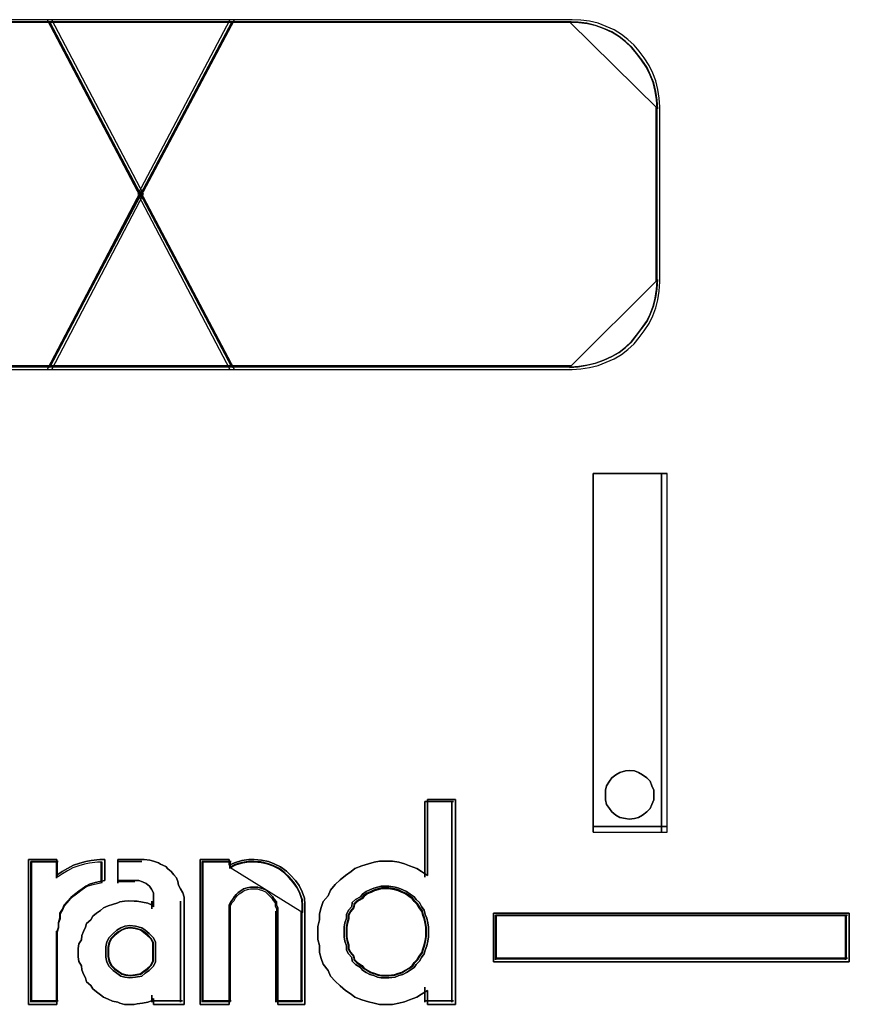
# Model space of a CAD drawing. Extents: x -543332 to -323966, y -9028 to 137422.
# Tile 238 of 250: x -345409 to -345312, y 39194 to 39309. Entities that reach past the tile are written whole.
import ezdxf

# ---------------------------------------------------------------- set-up
doc = ezdxf.new("R2010")
doc.units = 0
doc.header["$MEASUREMENT"] = 0
doc.layers.get('0').update_dxf_attribs({"color": 8})
doc.layers.add('45', color=8, linetype='Continuous')

# ---------------------------------------------------------------- blocks, each defined once
blk = doc.blocks.new('*U999')
at = {"layer": '45', "color": 3}
for points in [[(161.254029, -167.634137), (165.256745, -167.634137), (165.256745, -167.634137), (166.325317, -165.590777), (165.256745, -163.553357), (161.254029, -163.553357)], [(161.254029, -167.634137), (165.256745, -167.634137), (165.256745, -167.634137), (166.325317, -165.590777), (165.256745, -163.553357), (161.254029, -163.553357)], [(161.254029, -167.634137), (165.256745, -167.634137), (165.256745, -167.634137), (166.325317, -165.590777), (165.256745, -163.553357), (161.254029, -163.553357)], [(161.254029, -167.634137), (165.256745, -167.634137), (166.325317, -165.590777), (165.256745, -163.553357), (165.256745, -163.553357), (161.254029, -163.553357)], [(161.254029, -167.634137), (165.256745, -167.634137), (166.325317, -165.590777), (166.325317, -165.590777), (165.256745, -163.553357), (161.254029, -163.553357)], [(161.254029, -167.634137), (165.256745, -167.634137), (165.256745, -167.634137), (166.325317, -165.590777), (165.256745, -163.553357), (161.254029, -163.553357)], [(161.275227, -167.602359), (165.236103, -167.602359), (165.236103, -167.602359), (166.293505, -165.590823), (165.236103, -163.585135), (161.275227, -163.585135)], [(161.275227, -167.602359), (165.236103, -167.602359), (165.236103, -167.602359), (166.293505, -165.590823), (165.236103, -163.585135), (161.275227, -163.585135)], [(161.275227, -167.602359), (165.236103, -167.602359), (165.236103, -167.602359), (166.293505, -165.590823), (165.236103, -163.585135), (161.275227, -163.585135)], [(161.275227, -167.602359), (165.236103, -167.602359), (166.293505, -165.590823), (165.236103, -163.585135), (165.236103, -163.585135), (161.275227, -163.585135)], [(161.275227, -167.602359), (165.236103, -167.602359), (166.293505, -165.590823), (166.293505, -165.590823), (165.236103, -163.585135), (161.275227, -163.585135)], [(161.275227, -167.602359), (165.236103, -167.602359), (165.236103, -167.602359), (166.293505, -165.590823), (165.236103, -163.585135), (161.275227, -163.585135)]]:
    blk.add_lwpolyline(points, dxfattribs=at)
for points in [[(171.317175, -163.57719), (161.267184, -163.57719), (171.317175, -163.57719)], [(165.201288, -163.553357), (166.291818, -165.624201), (167.388373, -163.553357), (165.201288, -163.553357)], [(167.388373, -163.553357), (165.201288, -163.553357), (166.291818, -165.624201), (167.388373, -163.553357)], [(166.291818, -165.624201), (167.388373, -163.553357), (165.201288, -163.553357), (166.291818, -165.624201)], [(167.388373, -163.553357), (165.201288, -163.553357), (166.291818, -165.624201), (167.388373, -163.553357)], [(167.388373, -163.553357), (165.201288, -163.553357), (166.291818, -165.624201), (167.388373, -163.553357)], [(167.388373, -163.553357), (165.201288, -163.553357), (166.291818, -165.624201), (167.388373, -163.553357)], [(167.388373, -163.553357), (165.201288, -163.553357), (166.291818, -165.624201), (167.388373, -163.553357)], [(165.225147, -163.57719), (167.364514, -167.610304), (165.225147, -163.57719)], [(167.364514, -163.57719), (165.225147, -167.610304), (167.364514, -163.57719)], [(165.2331, -163.585135), (166.291906, -165.592423), (167.356561, -163.585135), (165.2331, -163.585135)], [(167.356561, -163.585135), (165.2331, -163.585135), (166.291906, -165.592423), (167.356561, -163.585135)], [(166.291906, -165.592423), (167.356561, -163.585135), (165.2331, -163.585135), (166.291906, -165.592423)], [(167.356561, -163.585135), (165.2331, -163.585135), (166.291906, -165.592423), (167.356561, -163.585135)], [(167.356561, -163.585135), (165.2331, -163.585135), (166.291906, -165.592423), (167.356561, -163.585135)], [(167.356561, -163.585135), (165.2331, -163.585135), (166.291906, -165.592423), (167.356561, -163.585135)], [(167.356561, -163.585135), (165.2331, -163.585135), (166.291906, -165.592423), (167.356561, -163.585135)], [(166.259042, -165.590777), (167.333411, -167.634137), (171.329829, -167.634137), (171.430182, -167.628197), (171.530535, -167.610377), (171.630888, -167.586617), (171.725338, -167.550977), (171.819788, -167.509397), (171.902432, -167.461877), (171.979173, -167.402477), (172.05001, -167.337137), (172.109042, -167.259917), (172.168073, -167.182697), (172.227104, -167.099537), (172.268426, -167.010437), (172.303845, -166.915397), (172.327457, -166.820357), (172.345167, -166.719377), (172.35107, -166.612457), (172.35107, -164.569097), (172.345167, -164.468117), (172.327457, -164.367137), (172.303845, -164.266157), (172.268426, -164.177057), (172.227104, -164.087957), (172.168073, -163.998857), (172.109042, -163.921637), (172.05001, -163.850357), (171.979173, -163.785017), (171.902432, -163.725617), (171.819788, -163.672157), (171.725338, -163.630577), (171.630888, -163.594937), (171.530535, -163.571177), (171.430182, -163.559297), (171.329829, -163.553357), (167.333411, -163.553357), (166.259042, -165.590777)], [(171.329829, -163.553357), (167.333411, -163.553357), (166.259042, -165.590777), (167.333411, -167.634137), (171.329829, -167.634137), (171.430182, -167.628197), (171.530535, -167.610377), (171.630888, -167.586617), (171.725338, -167.550977), (171.819788, -167.509397), (171.902432, -167.461877), (171.979173, -167.402477), (172.05001, -167.337137), (172.109042, -167.259917), (172.168073, -167.182697), (172.227104, -167.099537), (172.268426, -167.010437), (172.303845, -166.915397), (172.327457, -166.820357), (172.345167, -166.719377), (172.35107, -166.612457), (172.35107, -164.569097), (172.345167, -164.468117), (172.327457, -164.367137), (172.303845, -164.266157), (172.268426, -164.177057), (172.227104, -164.087957), (172.168073, -163.998857), (172.109042, -163.921637), (172.05001, -163.850357), (171.979173, -163.785017), (171.902432, -163.725617), (171.819788, -163.672157), (171.725338, -163.630577), (171.630888, -163.594937), (171.530535, -163.571177), (171.430182, -163.559297), (171.329829, -163.553357)], [(166.259042, -165.590777), (167.333411, -167.634137), (171.329829, -167.634137), (171.430182, -167.628197), (171.530535, -167.610377), (171.630888, -167.586617), (171.725338, -167.550977), (171.819788, -167.509397), (171.902432, -167.461877), (171.979173, -167.402477), (172.05001, -167.337137), (172.109042, -167.259917), (172.168073, -167.182697), (172.227104, -167.099537), (172.268426, -167.010437), (172.303845, -166.915397), (172.327457, -166.820357), (172.345167, -166.719377), (172.35107, -166.612457), (172.35107, -164.569097), (172.345167, -164.468117), (172.327457, -164.367137), (172.303845, -164.266157), (172.268426, -164.177057), (172.227104, -164.087957), (172.168073, -163.998857), (172.109042, -163.921637), (172.05001, -163.850357), (171.979173, -163.785017), (171.902432, -163.725617), (171.819788, -163.672157), (171.725338, -163.630577), (171.630888, -163.594937), (171.530535, -163.571177), (171.430182, -163.559297), (171.329829, -163.553357), (167.333411, -163.553357), (166.259042, -165.590777)], [(167.333411, -163.553357), (166.259042, -165.590777), (167.333411, -167.634137), (171.329829, -167.634137), (171.430182, -167.628197), (171.530535, -167.610377), (171.630888, -167.586617), (171.725338, -167.550977), (171.819788, -167.509397), (171.902432, -167.461877), (171.979173, -167.402477), (172.05001, -167.337137), (172.109042, -167.259917), (172.168073, -167.182697), (172.227104, -167.099537), (172.268426, -167.010437), (172.303845, -166.915397), (172.327457, -166.820357), (172.345167, -166.719377), (172.35107, -166.612457), (172.35107, -164.569097), (172.345167, -164.468117), (172.327457, -164.367137), (172.303845, -164.266157), (172.268426, -164.177057), (172.227104, -164.087957), (172.168073, -163.998857), (172.109042, -163.921637), (172.05001, -163.850357), (171.979173, -163.785017), (171.902432, -163.725617), (171.819788, -163.672157), (171.725338, -163.630577), (171.630888, -163.594937), (171.530535, -163.571177), (171.430182, -163.559297), (171.329829, -163.553357), (167.333411, -163.553357)], [(167.333411, -163.553357), (166.259042, -165.590777), (167.333411, -167.634137), (171.329829, -167.634137), (171.430182, -167.628197), (171.530535, -167.610377), (171.630888, -167.586617), (171.725338, -167.550977), (171.819788, -167.509397), (171.902432, -167.461877), (171.979173, -167.402477), (172.05001, -167.337137), (172.109042, -167.259917), (172.168073, -167.182697), (172.227104, -167.099537), (172.268426, -167.010437), (172.303845, -166.915397), (172.327457, -166.820357), (172.345167, -166.719377), (172.35107, -166.612457), (172.35107, -164.569097), (172.345167, -164.468117), (172.327457, -164.367137), (172.303845, -164.266157), (172.268426, -164.177057), (172.227104, -164.087957), (172.168073, -163.998857), (172.109042, -163.921637), (172.05001, -163.850357), (171.979173, -163.785017), (171.902432, -163.725617), (171.819788, -163.672157), (171.725338, -163.630577), (171.630888, -163.594937), (171.530535, -163.571177), (171.430182, -163.559297), (171.329829, -163.553357), (167.333411, -163.553357)], [(171.329829, -167.634137), (171.430182, -167.628197), (171.530535, -167.610377), (171.630888, -167.586617), (171.725338, -167.550977), (171.819788, -167.509397), (171.902432, -167.461877), (171.979173, -167.402477), (172.05001, -167.337137), (172.109042, -167.259917), (172.168073, -167.182697), (172.227104, -167.099537), (172.268426, -167.010437), (172.303845, -166.915397), (172.327457, -166.820357), (172.345167, -166.719377), (172.35107, -166.612457), (172.35107, -164.569097), (172.345167, -164.468117), (172.327457, -164.367137), (172.303845, -164.266157), (172.268426, -164.177057), (172.227104, -164.087957), (172.168073, -163.998857), (172.109042, -163.921637), (172.05001, -163.850357), (171.979173, -163.785017), (171.902432, -163.725617), (171.819788, -163.672157), (171.725338, -163.630577), (171.630888, -163.594937), (171.530535, -163.571177), (171.430182, -163.559297), (171.329829, -163.553357), (167.333411, -163.553357), (166.259042, -165.590777), (167.333411, -167.634137), (171.329829, -167.634137)], [(166.290854, -165.590823), (167.354003, -167.602359), (171.308682, -167.602359), (171.407987, -167.596512), (171.507292, -167.578969), (171.606598, -167.555579), (171.700061, -167.520494), (171.793525, -167.479562), (171.875306, -167.432782), (171.951245, -167.374307), (172.021342, -167.309985), (172.079757, -167.233967), (172.138172, -167.15795), (172.196587, -167.076085), (172.237477, -166.988373), (172.272526, -166.894813), (172.295892, -166.801253), (172.313416, -166.701846), (172.319258, -166.596591), (172.319258, -164.585055), (172.313416, -164.485648), (172.295892, -164.386241), (172.272526, -164.286833), (172.237477, -164.199121), (172.196587, -164.111409), (172.138172, -164.023696), (172.079757, -163.947679), (172.021342, -163.877509), (171.951245, -163.813187), (171.875306, -163.754712), (171.793525, -163.702085), (171.700061, -163.661152), (171.606598, -163.626067), (171.507292, -163.602677), (171.407987, -163.590982), (171.308682, -163.585135), (167.354003, -163.585135), (166.290854, -165.590823)], [(171.308682, -163.585135), (167.354003, -163.585135), (166.290854, -165.590823), (167.354003, -167.602359), (171.308682, -167.602359), (171.407987, -167.596512), (171.507292, -167.578969), (171.606598, -167.555579), (171.700061, -167.520494), (171.793525, -167.479562), (171.875306, -167.432782), (171.951245, -167.374307), (172.021342, -167.309985), (172.079757, -167.233967), (172.138172, -167.15795), (172.196587, -167.076085), (172.237477, -166.988373), (172.272526, -166.894813), (172.295892, -166.801253), (172.313416, -166.701846), (172.319258, -166.596591), (172.319258, -164.585055), (172.313416, -164.485648), (172.295892, -164.386241), (172.272526, -164.286833), (172.237477, -164.199121), (172.196587, -164.111409), (172.138172, -164.023696), (172.079757, -163.947679), (172.021342, -163.877509), (171.951245, -163.813187), (171.875306, -163.754712), (171.793525, -163.702085), (171.700061, -163.661152), (171.606598, -163.626067), (171.507292, -163.602677), (171.407987, -163.590982), (171.308682, -163.585135)], [(166.290854, -165.590823), (167.354003, -167.602359), (171.308682, -167.602359), (171.407987, -167.596512), (171.507292, -167.578969), (171.606598, -167.555579), (171.700061, -167.520494), (171.793525, -167.479562), (171.875306, -167.432782), (171.951245, -167.374307), (172.021342, -167.309985), (172.079757, -167.233967), (172.138172, -167.15795), (172.196587, -167.076085), (172.237477, -166.988373), (172.272526, -166.894813), (172.295892, -166.801253), (172.313416, -166.701846), (172.319258, -166.596591), (172.319258, -164.585055), (172.313416, -164.485648), (172.295892, -164.386241), (172.272526, -164.286833), (172.237477, -164.199121), (172.196587, -164.111409), (172.138172, -164.023696), (172.079757, -163.947679), (172.021342, -163.877509), (171.951245, -163.813187), (171.875306, -163.754712), (171.793525, -163.702085), (171.700061, -163.661152), (171.606598, -163.626067), (171.507292, -163.602677), (171.407987, -163.590982), (171.308682, -163.585135), (167.354003, -163.585135), (166.290854, -165.590823)], [(167.354003, -163.585135), (166.290854, -165.590823), (167.354003, -167.602359), (171.308682, -167.602359), (171.407987, -167.596512), (171.507292, -167.578969), (171.606598, -167.555579), (171.700061, -167.520494), (171.793525, -167.479562), (171.875306, -167.432782), (171.951245, -167.374307), (172.021342, -167.309985), (172.079757, -167.233967), (172.138172, -167.15795), (172.196587, -167.076085), (172.237477, -166.988373), (172.272526, -166.894813), (172.295892, -166.801253), (172.313416, -166.701846), (172.319258, -166.596591), (172.319258, -164.585055), (172.313416, -164.485648), (172.295892, -164.386241), (172.272526, -164.286833), (172.237477, -164.199121), (172.196587, -164.111409), (172.138172, -164.023696), (172.079757, -163.947679), (172.021342, -163.877509), (171.951245, -163.813187), (171.875306, -163.754712), (171.793525, -163.702085), (171.700061, -163.661152), (171.606598, -163.626067), (171.507292, -163.602677), (171.407987, -163.590982), (171.308682, -163.585135), (167.354003, -163.585135)], [(167.354003, -163.585135), (166.290854, -165.590823), (167.354003, -167.602359), (171.308682, -167.602359), (171.407987, -167.596512), (171.507292, -167.578969), (171.606598, -167.555579), (171.700061, -167.520494), (171.793525, -167.479562), (171.875306, -167.432782), (171.951245, -167.374307), (172.021342, -167.309985), (172.079757, -167.233967), (172.138172, -167.15795), (172.196587, -167.076085), (172.237477, -166.988373), (172.272526, -166.894813), (172.295892, -166.801253), (172.313416, -166.701846), (172.319258, -166.596591), (172.319258, -164.585055), (172.313416, -164.485648), (172.295892, -164.386241), (172.272526, -164.286833), (172.237477, -164.199121), (172.196587, -164.111409), (172.138172, -164.023696), (172.079757, -163.947679), (172.021342, -163.877509), (171.951245, -163.813187), (171.875306, -163.754712), (171.793525, -163.702085), (171.700061, -163.661152), (171.606598, -163.626067), (171.507292, -163.602677), (171.407987, -163.590982), (171.308682, -163.585135), (167.354003, -163.585135)], [(171.308682, -167.602359), (171.407987, -167.596512), (171.507292, -167.578969), (171.606598, -167.555579), (171.700061, -167.520494), (171.793525, -167.479562), (171.875306, -167.432782), (171.951245, -167.374307), (172.021342, -167.309985), (172.079757, -167.233967), (172.138172, -167.15795), (172.196587, -167.076085), (172.237477, -166.988373), (172.272526, -166.894813), (172.295892, -166.801253), (172.313416, -166.701846), (172.319258, -166.596591), (172.319258, -164.585055), (172.313416, -164.485648), (172.295892, -164.386241), (172.272526, -164.286833), (172.237477, -164.199121), (172.196587, -164.111409), (172.138172, -164.023696), (172.079757, -163.947679), (172.021342, -163.877509), (171.951245, -163.813187), (171.875306, -163.754712), (171.793525, -163.702085), (171.700061, -163.661152), (171.606598, -163.626067), (171.507292, -163.602677), (171.407987, -163.590982), (171.308682, -163.585135), (167.354003, -163.585135), (166.290854, -165.590823), (167.354003, -167.602359), (171.308682, -167.602359)], [(172.327211, -164.594075), (172.321265, -164.492981), (172.303428, -164.391887), (172.279646, -164.290794), (172.243972, -164.201593), (172.202353, -164.112393), (172.142896, -164.023192), (172.08344, -163.945885), (172.023984, -163.874525), (171.952636, -163.809111), (171.875343, -163.749644), (171.792105, -163.696124), (171.696975, -163.654497), (171.601845, -163.618817), (171.500769, -163.59503), (171.399693, -163.583137), (171.298618, -163.57719), (172.327211, -164.594075)], [(172.308654, -166.606659), (172.308654, -164.575538), (172.308654, -166.606659)], [(167.388373, -167.634137), (166.291818, -165.557997), (165.201288, -167.634137), (167.388373, -167.634137)], [(167.388373, -167.634137), (166.291818, -165.557997), (165.201288, -167.634137), (167.388373, -167.634137)], [(167.388373, -167.634137), (166.291818, -165.557997), (165.201288, -167.634137), (167.388373, -167.634137)], [(167.388373, -167.634137), (166.291818, -165.557997), (165.201288, -167.634137), (167.388373, -167.634137)], [(167.388373, -167.634137), (166.291818, -165.557997), (165.201288, -167.634137), (167.388373, -167.634137)], [(167.388373, -167.634137), (166.291818, -165.557997), (165.201288, -167.634137), (167.388373, -167.634137)], [(167.388373, -167.634137), (166.291818, -165.557997), (165.201288, -167.634137), (167.388373, -167.634137)], [(167.356561, -167.602359), (166.291906, -165.589775), (165.2331, -167.602359), (167.356561, -167.602359)], [(167.356561, -167.602359), (166.291906, -165.589775), (165.2331, -167.602359), (167.356561, -167.602359)], [(167.356561, -167.602359), (166.291906, -165.589775), (165.2331, -167.602359), (167.356561, -167.602359)], [(167.356561, -167.602359), (166.291906, -165.589775), (165.2331, -167.602359), (167.356561, -167.602359)], [(167.356561, -167.602359), (166.291906, -165.589775), (165.2331, -167.602359), (167.356561, -167.602359)], [(167.356561, -167.602359), (166.291906, -165.589775), (165.2331, -167.602359), (167.356561, -167.602359)], [(167.356561, -167.602359), (166.291906, -165.589775), (165.2331, -167.602359), (167.356561, -167.602359)], [(171.298618, -167.610304), (171.399693, -167.604345), (171.500769, -167.58647), (171.601845, -167.562637), (171.696975, -167.526887), (171.792105, -167.485179), (171.875343, -167.437513), (171.952636, -167.37793), (172.023984, -167.312388), (172.08344, -167.23493), (172.142896, -167.157472), (172.202353, -167.074056), (172.243972, -166.984681), (172.279646, -166.889348), (172.303428, -166.794015), (172.321265, -166.692724), (172.327211, -166.585474), (171.298618, -167.610304)], [(171.317175, -167.591767), (161.267184, -167.591767), (171.317175, -167.591767)]]:
    blk.add_lwpolyline(points, close=True, dxfattribs=at)
at = {"layer": '45', "color": 7}
for points in [[(171.571672, -173.033689), (171.571672, -168.846984), (171.571672, -173.033689)], [(171.571672, -168.846984), (172.438553, -168.846984), (171.571672, -168.846984)], [(171.571672, -173.033689), (172.438553, -173.033689), (172.438553, -168.846984), (171.571672, -168.846984), (171.571672, -173.033689)], [(172.372278, -173.033689), (172.372278, -168.846984), (172.372278, -173.033689)], [(172.279493, -172.59807), (172.279493, -172.545108), (172.259657, -172.492145), (172.239821, -172.439182), (172.200149, -172.39946), (172.147254, -172.366358), (172.10097, -172.339877), (172.054687, -172.320016), (171.995179, -172.313396), (171.948896, -172.320016), (171.882776, -172.339877), (171.836493, -172.366358), (171.790209, -172.39946), (171.763761, -172.439182), (171.730702, -172.492145), (171.717478, -172.545108), (171.717478, -172.59807), (171.717478, -172.657653), (171.730702, -172.710616), (171.763761, -172.756959), (171.790209, -172.796681), (171.836493, -172.836403), (171.882776, -172.862884), (171.948896, -172.876125), (171.995179, -172.882745), (172.054687, -172.876125), (172.10097, -172.862884), (172.147254, -172.836403), (172.200149, -172.796681), (172.239821, -172.756959), (172.259657, -172.710616), (172.279493, -172.657653), (172.279493, -172.59807)], [(171.995179, -172.313396), (172.054687, -172.320016), (172.10097, -172.339877), (172.147254, -172.366358), (172.200149, -172.39946), (172.239821, -172.439182), (172.259657, -172.492145), (172.279493, -172.545108), (172.279493, -172.59807), (172.279493, -172.657653), (172.259657, -172.710616), (172.239821, -172.756959), (172.200149, -172.796681), (172.147254, -172.836403), (172.10097, -172.862884), (172.054687, -172.876125), (171.995179, -172.882745), (171.948896, -172.876125), (171.882776, -172.862884), (171.836493, -172.836403), (171.790209, -172.796681), (171.763761, -172.756959), (171.730702, -172.710616), (171.717478, -172.657653), (171.717478, -172.59807), (171.717478, -172.545108), (171.730702, -172.492145), (171.763761, -172.439182), (171.790209, -172.39946), (171.836493, -172.366358), (171.882776, -172.339877), (171.948896, -172.320016), (171.995179, -172.313396)], [(169.967809, -172.652357), (169.967809, -175.043625), (169.639204, -175.043625), (169.639204, -174.881403), (169.572266, -174.923461), (169.517498, -174.95951), (169.432304, -174.989551), (169.371452, -175.013584), (169.304514, -175.031609), (169.23149, -175.043625), (169.146296, -175.043625), (169.079358, -175.043625), (169.018505, -175.031609), (168.951567, -175.013584), (168.872459, -174.989551), (168.79335, -174.95951), (168.750753, -174.923461), (168.683815, -174.881403), (168.622962, -174.82733), (168.562109, -174.773256), (168.507342, -174.713174), (168.483001, -174.647083), (168.422148, -174.574985), (168.397807, -174.508894), (168.379551, -174.436796), (168.379551, -174.358689), (168.361295, -174.286591), (168.361295, -174.208484), (168.361295, -174.136385), (168.379551, -174.058279), (168.379551, -173.98618), (168.397807, -173.914081), (168.422148, -173.841983), (168.483001, -173.775893), (168.507342, -173.709802), (168.562109, -173.643712), (168.622962, -173.589638), (168.683815, -173.541572), (168.750753, -173.493507), (168.79335, -173.457457), (168.872459, -173.427416), (168.951567, -173.403384), (169.018505, -173.385359), (169.079358, -173.373342), (169.146296, -173.373342), (169.23149, -173.373342), (169.304514, -173.385359), (169.371452, -173.403384), (169.432304, -173.427416), (169.517498, -173.457457), (169.572266, -173.493507), (169.639204, -173.541572), (169.639204, -172.652357), (169.967809, -172.652357)], [(168.507342, -173.709802), (168.483001, -173.775893), (168.422148, -173.841983), (168.397807, -173.914081), (168.379551, -173.98618), (168.379551, -174.058279), (168.361295, -174.136385), (168.361295, -174.208484), (168.361295, -174.286591), (168.379551, -174.358689), (168.379551, -174.436796), (168.397807, -174.508894), (168.422148, -174.574985), (168.483001, -174.647083), (168.507342, -174.713174), (168.562109, -174.773256), (168.622962, -174.82733), (168.683815, -174.881403), (168.750753, -174.923461), (168.79335, -174.95951), (168.872459, -174.989551), (168.951567, -175.013584), (169.018505, -175.031609), (169.079358, -175.043625), (169.146296, -175.043625), (169.23149, -175.043625), (169.304514, -175.031609), (169.371452, -175.013584), (169.432304, -174.989551), (169.517498, -174.95951), (169.572266, -174.923461), (169.639204, -174.881403), (169.639204, -175.043625), (169.967809, -175.043625), (169.967809, -172.652357), (169.639204, -172.652357), (169.639204, -173.541572), (169.572266, -173.493507), (169.517498, -173.457457), (169.432304, -173.427416), (169.371452, -173.403384), (169.304514, -173.385359), (169.23149, -173.373342), (169.146296, -173.373342), (169.079358, -173.373342), (169.018505, -173.385359), (168.951567, -173.403384), (168.872459, -173.427416), (168.79335, -173.457457), (168.750753, -173.493507), (168.683815, -173.541572), (168.622962, -173.589638), (168.562109, -173.643712), (168.507342, -173.709802)], [(169.609922, -172.67619), (169.609922, -173.560668), (169.609922, -172.67619)], [(169.609922, -172.67619), (169.94395, -172.67619), (169.609922, -172.67619)], [(169.925393, -172.67619), (169.925393, -175.019792), (169.925393, -172.67619)], [(171.571672, -172.967485), (172.438553, -172.967485), (171.571672, -172.967485)], [(164.986556, -173.354114), (165.314078, -173.354114), (165.314078, -173.536435), (165.377063, -173.493893), (165.440048, -173.457429), (165.509332, -173.420965), (165.584914, -173.396655), (165.654197, -173.378423), (165.717182, -173.366268), (165.817958, -173.354114), (165.874645, -173.354114), (165.874645, -173.597209), (165.817958, -173.609363), (165.761272, -173.621518), (165.698287, -173.63975), (165.654197, -173.66406), (165.610108, -173.694447), (165.572317, -173.724834), (165.521929, -173.761298), (165.477839, -173.797762), (165.440048, -173.840304), (165.402257, -173.882846), (165.383361, -173.931465), (165.351869, -173.980084), (165.351869, -174.03478), (165.332973, -174.089477), (165.332973, -174.144173), (165.314078, -174.198869), (165.314078, -175.043625), (164.986556, -175.043625), (164.986556, -173.354114)], [(165.572317, -173.724834), (165.610108, -173.694447), (165.654197, -173.66406), (165.698287, -173.63975), (165.761272, -173.621518), (165.817958, -173.609363), (165.874645, -173.597209), (165.874645, -173.354114), (165.817958, -173.354114), (165.717182, -173.366268), (165.654197, -173.378423), (165.584914, -173.396655), (165.509332, -173.420965), (165.440048, -173.457429), (165.377063, -173.493893), (165.314078, -173.536435), (165.314078, -173.354114), (164.986556, -173.354114), (164.986556, -175.043625), (165.314078, -175.043625), (165.314078, -174.198869), (165.332973, -174.144173), (165.332973, -174.089477), (165.351869, -174.03478), (165.351869, -173.980084), (165.383361, -173.931465), (165.402257, -173.882846), (165.440048, -173.840304), (165.477839, -173.797762), (165.521929, -173.761298), (165.572317, -173.724834)], [(165.010415, -173.375299), (165.010415, -175.019792), (165.010415, -173.375299)], [(165.010415, -173.375299), (165.331187, -173.375299), (165.010415, -173.375299)], [(165.562164, -173.742666), (165.597247, -173.713422), (165.638178, -173.684178), (165.679109, -173.660783), (165.737582, -173.643237), (165.790207, -173.631539), (165.842833, -173.619842), (165.842833, -173.385891), (165.790207, -173.385891), (165.696651, -173.397589), (165.638178, -173.409286), (165.573858, -173.426833), (165.503691, -173.450228), (165.439371, -173.48532), (165.380898, -173.520413), (165.322426, -173.561354), (165.322426, -173.385891), (165.018368, -173.385891), (165.018368, -175.011848), (165.322426, -175.011848), (165.322426, -174.198869), (165.339968, -174.14623), (165.339968, -174.093592), (165.357509, -174.040953), (165.357509, -173.988314), (165.386746, -173.941524), (165.404288, -173.894734), (165.439371, -173.853792), (165.474455, -173.812851), (165.515386, -173.777758), (165.562164, -173.742666)], [(165.31263, -173.375299), (165.31263, -173.571261), (165.31263, -173.375299)], [(166.8025, -173.834227), (166.8025, -175.043625), (166.445259, -175.043625), (166.445259, -174.976774), (166.420622, -175.001084), (166.377507, -175.019316), (166.315913, -175.03147), (166.25432, -175.037548), (166.217364, -175.043625), (166.149612, -175.043625), (166.106496, -175.043625), (166.051063, -175.03147), (166.026425, -175.019316), (165.964832, -175.007161), (165.915558, -174.982851), (165.860124, -174.958542), (165.823168, -174.934232), (165.780053, -174.897768), (165.736937, -174.861304), (165.7123, -174.82484), (165.663026, -174.782298), (165.650707, -174.733679), (165.62607, -174.691137), (165.607592, -174.642518), (165.601432, -174.593899), (165.570636, -174.54528), (165.564476, -174.490584), (165.564476, -174.441965), (165.564476, -174.393346), (165.570636, -174.338649), (165.601432, -174.29003), (165.607592, -174.241411), (165.62607, -174.192792), (165.650707, -174.144173), (165.663026, -174.101631), (165.7123, -174.05909), (165.736937, -174.016548), (165.780053, -173.980084), (165.823168, -173.949697), (165.860124, -173.91931), (165.915558, -173.895), (165.964832, -173.876768), (166.026425, -173.858536), (166.051063, -173.846381), (166.106496, -173.840304), (166.149612, -173.834227), (166.217364, -173.840304), (166.25432, -173.840304), (166.315913, -173.852459), (166.377507, -173.864613), (166.420622, -173.882846), (166.445259, -173.907155), (166.445259, -173.834227), (166.445259, -173.791685), (166.445259, -173.743066), (166.420622, -173.700524), (166.395984, -173.66406), (166.359029, -173.633673), (166.315913, -173.615441), (166.272798, -173.597209), (166.217364, -173.597209), (166.026425, -173.597209), (166.026425, -173.354114), (166.303595, -173.354114), (166.334391, -173.354114), (166.402144, -173.360191), (166.445259, -173.372346), (166.500693, -173.390578), (166.52533, -173.40881), (166.586923, -173.433119), (166.611561, -173.463506), (166.648517, -173.493893), (166.679313, -173.530358), (166.71011, -173.566822), (166.728588, -173.609363), (166.734747, -173.651905), (166.759384, -173.694447), (166.784022, -173.743066), (166.8025, -173.791685), (166.8025, -173.834227)], [(166.611561, -173.463506), (166.586923, -173.433119), (166.52533, -173.40881), (166.500693, -173.390578), (166.445259, -173.372346), (166.402144, -173.360191), (166.334391, -173.354114), (166.303595, -173.354114), (166.026425, -173.354114), (166.026425, -173.597209), (166.217364, -173.597209), (166.272798, -173.597209), (166.315913, -173.615441), (166.359029, -173.633673), (166.395984, -173.66406), (166.420622, -173.700524), (166.445259, -173.743066), (166.445259, -173.791685), (166.445259, -173.834227), (166.445259, -173.907155), (166.420622, -173.882846), (166.377507, -173.864613), (166.315913, -173.852459), (166.25432, -173.840304), (166.217364, -173.840304), (166.149612, -173.834227), (166.106496, -173.840304), (166.051063, -173.846381), (166.026425, -173.858536), (165.964832, -173.876768), (165.915558, -173.895), (165.860124, -173.91931), (165.823168, -173.949697), (165.780053, -173.980084), (165.736937, -174.016548), (165.7123, -174.05909), (165.663026, -174.101631), (165.650707, -174.144173), (165.62607, -174.192792), (165.607592, -174.241411), (165.601432, -174.29003), (165.570636, -174.338649), (165.564476, -174.393346), (165.564476, -174.441965), (165.564476, -174.490584), (165.570636, -174.54528), (165.601432, -174.593899), (165.607592, -174.642518), (165.62607, -174.691137), (165.650707, -174.733679), (165.663026, -174.782298), (165.7123, -174.82484), (165.736937, -174.861304), (165.780053, -174.897768), (165.823168, -174.934232), (165.860124, -174.958542), (165.915558, -174.982851), (165.964832, -175.007161), (166.026425, -175.019316), (166.051063, -175.03147), (166.106496, -175.043625), (166.149612, -175.043625), (166.217364, -175.043625), (166.25432, -175.037548), (166.315913, -175.03147), (166.377507, -175.019316), (166.420622, -175.001084), (166.445259, -174.976774), (166.445259, -175.043625), (166.8025, -175.043625), (166.8025, -173.834227), (166.8025, -173.791685), (166.784022, -173.743066), (166.759384, -173.694447), (166.734747, -173.651905), (166.728588, -173.609363), (166.71011, -173.566822), (166.679313, -173.530358), (166.648517, -173.493893), (166.611561, -173.463506)], [(165.832229, -173.375299), (165.832229, -173.62952), (165.832229, -173.375299)], [(166.025753, -173.375299), (166.025753, -173.62952), (166.025753, -173.375299)], [(166.30676, -173.375299), (166.025753, -173.375299), (166.30676, -173.375299)], [(167.327547, -173.420965), (167.38927, -173.390578), (167.475683, -173.366268), (167.555923, -173.354114), (167.617646, -173.354114), (167.704058, -173.360191), (167.784298, -173.378423), (167.852194, -173.402733), (167.926261, -173.439197), (167.994157, -173.487816), (168.043535, -173.536435), (168.099086, -173.597209), (168.142292, -173.657983), (168.179326, -173.730911), (168.204015, -173.80384), (168.210187, -173.876768), (168.210187, -173.955774), (168.210187, -175.043625), (167.8954, -175.043625), (167.8954, -173.955774), (167.8954, -173.91931), (167.876883, -173.882846), (167.876883, -173.846381), (167.852194, -173.815994), (167.833677, -173.785608), (167.808987, -173.761298), (167.784298, -173.736988), (167.759609, -173.712679), (167.722575, -173.694447), (167.679369, -173.682292), (167.660852, -173.676215), (167.611474, -173.676215), (167.57444, -173.676215), (167.537406, -173.682292), (167.4942, -173.694447), (167.475683, -173.712679), (167.432477, -173.736988), (167.407787, -173.761298), (167.38927, -173.785608), (167.370754, -173.815994), (167.346064, -173.846381), (167.327547, -173.882846), (167.327547, -173.91931), (167.327547, -173.955774), (167.327547, -175.043625), (166.98807, -175.043625), (166.98807, -173.354114), (167.327547, -173.354114), (167.327547, -173.420965)], [(168.142292, -173.657983), (168.099086, -173.597209), (168.043535, -173.536435), (167.994157, -173.487816), (167.926261, -173.439197), (167.852194, -173.402733), (167.784298, -173.378423), (167.704058, -173.360191), (167.617646, -173.354114), (167.555923, -173.354114), (167.475683, -173.366268), (167.38927, -173.390578), (167.327547, -173.420965), (167.327547, -173.354114), (166.98807, -173.354114), (166.98807, -175.043625), (167.327547, -175.043625), (167.327547, -173.955774), (167.327547, -173.91931), (167.327547, -173.882846), (167.346064, -173.846381), (167.370754, -173.815994), (167.38927, -173.785608), (167.407787, -173.761298), (167.432477, -173.736988), (167.475683, -173.712679), (167.4942, -173.694447), (167.537406, -173.682292), (167.57444, -173.676215), (167.611474, -173.676215), (167.660852, -173.676215), (167.679369, -173.682292), (167.722575, -173.694447), (167.759609, -173.712679), (167.784298, -173.736988), (167.808987, -173.761298), (167.833677, -173.785608), (167.852194, -173.815994), (167.876883, -173.846381), (167.876883, -173.882846), (167.8954, -173.91931), (167.8954, -173.955774), (167.8954, -175.043625), (168.210187, -175.043625), (168.210187, -173.955774), (168.210187, -173.876768), (168.204015, -173.80384), (168.179326, -173.730911), (168.142292, -173.657983)], [(167.01193, -173.375299), (167.01193, -175.019792), (167.01193, -173.375299)], [(167.01193, -173.375299), (167.351259, -173.375299), (167.01193, -173.375299)], [(168.114015, -173.678329), (168.073058, -173.619842), (168.020399, -173.561354), (167.973591, -173.514564), (167.909231, -173.467774), (167.839019, -173.432681), (167.774658, -173.409286), (167.698595, -173.39174), (167.616682, -173.385891), (167.558172, -173.385891), (167.482109, -173.397589), (167.400196, -173.420984), (167.341686, -173.450228), (167.341686, -173.385891), (167.019883, -173.385891), (167.019883, -175.011848), (167.341686, -175.011848), (167.341686, -173.964919), (167.341686, -173.929826), (167.341686, -173.894734), (167.359239, -173.859641), (167.382643, -173.830397), (167.400196, -173.801153), (167.417749, -173.777758), (167.441153, -173.754363), (167.482109, -173.730968), (167.499662, -173.713422), (167.540619, -173.701724), (167.575725, -173.695876), (167.610831, -173.695876), (167.657639, -173.695876), (167.675192, -173.701724), (167.716148, -173.713422), (167.751254, -173.730968), (167.774658, -173.754363), (167.798062, -173.777758), (167.821466, -173.801153), (167.839019, -173.830397), (167.862423, -173.859641), (167.862423, -173.894734), (167.879976, -173.929826), (167.879976, -173.964919), (167.879976, -175.011848), (168.178375, -175.011848), (168.178375, -173.964919), (168.178375, -173.888885), (168.172524, -173.8187), (168.14912, -173.748515), (168.114015, -173.678329)], [(168.186328, -173.973778), (168.186328, -173.89519), (168.180359, -173.822647), (168.156481, -173.750104), (168.120665, -173.677561), (168.078879, -173.617108), (168.025154, -173.556656), (167.977399, -173.508294), (167.911735, -173.459932), (167.840102, -173.423661), (167.774439, -173.39948), (167.696836, -173.381344), (167.613265, -173.375299), (167.55357, -173.375299), (167.475968, -173.387389), (167.392396, -173.41157), (167.332702, -173.441796), (168.186328, -173.973778)], [(167.332702, -173.375299), (167.332702, -173.460039), (167.332702, -173.375299)], [(166.025753, -173.610983), (166.224579, -173.610983), (166.025753, -173.610983)], [(169.652339, -174.198869), (169.652339, -174.142889), (169.646074, -174.093129), (169.633545, -174.037148), (169.614752, -173.993608), (169.602223, -173.943848), (169.5709, -173.900307), (169.545842, -173.856767), (169.508255, -173.819447), (169.483197, -173.788346), (169.439346, -173.757246), (169.395494, -173.726146), (169.351643, -173.707486), (169.307791, -173.688826), (169.26394, -173.676386), (169.188766, -173.663946), (169.144914, -173.663946), (169.101063, -173.663946), (169.057211, -173.676386), (169.01336, -173.688826), (168.969509, -173.707486), (168.925657, -173.726146), (168.881806, -173.757246), (168.856748, -173.788346), (168.800367, -173.819447), (168.76278, -173.856767), (168.756516, -173.900307), (168.718929, -173.943848), (168.693871, -173.993608), (168.693871, -174.037148), (168.675077, -174.093129), (168.668813, -174.142889), (168.668813, -174.198869), (168.668813, -174.25485), (168.675077, -174.30461), (168.693871, -174.36059), (168.693871, -174.410351), (168.718929, -174.453891), (168.756516, -174.497431), (168.76278, -174.540972), (168.800367, -174.578292), (168.856748, -174.615612), (168.881806, -174.646713), (168.925657, -174.671593), (168.969509, -174.696473), (169.01336, -174.708913), (169.057211, -174.727573), (169.101063, -174.733793), (169.144914, -174.733793), (169.188766, -174.733793), (169.26394, -174.727573), (169.307791, -174.708913), (169.351643, -174.696473), (169.395494, -174.671593), (169.439346, -174.646713), (169.483197, -174.615612), (169.508255, -174.578292), (169.545842, -174.540972), (169.5709, -174.497431), (169.602223, -174.453891), (169.614752, -174.410351), (169.633545, -174.36059), (169.646074, -174.30461), (169.652339, -174.25485), (169.652339, -174.198869)], [(169.144914, -173.663946), (169.188766, -173.663946), (169.26394, -173.676386), (169.307791, -173.688826), (169.351643, -173.707486), (169.395494, -173.726146), (169.439346, -173.757246), (169.483197, -173.788346), (169.508255, -173.819447), (169.545842, -173.856767), (169.5709, -173.900307), (169.602223, -173.943848), (169.614752, -173.993608), (169.633545, -174.037148), (169.646074, -174.093129), (169.652339, -174.142889), (169.652339, -174.198869), (169.652339, -174.25485), (169.646074, -174.30461), (169.633545, -174.36059), (169.614752, -174.410351), (169.602223, -174.453891), (169.5709, -174.497431), (169.545842, -174.540972), (169.508255, -174.578292), (169.483197, -174.615612), (169.439346, -174.646713), (169.395494, -174.671593), (169.351643, -174.696473), (169.307791, -174.708913), (169.26394, -174.727573), (169.188766, -174.733793), (169.144914, -174.733793), (169.101063, -174.733793), (169.057211, -174.727573), (169.01336, -174.708913), (168.969509, -174.696473), (168.925657, -174.671593), (168.881806, -174.646713), (168.856748, -174.615612), (168.800367, -174.578292), (168.76278, -174.540972), (168.756516, -174.497431), (168.718929, -174.453891), (168.693871, -174.410351), (168.693871, -174.36059), (168.675077, -174.30461), (168.668813, -174.25485), (168.668813, -174.198869), (168.668813, -174.142889), (168.675077, -174.093129), (168.693871, -174.037148), (168.693871, -173.993608), (168.718929, -173.943848), (168.756516, -173.900307), (168.76278, -173.856767), (168.800367, -173.819447), (168.856748, -173.788346), (168.881806, -173.757246), (168.925657, -173.726146), (168.969509, -173.707486), (169.01336, -173.688826), (169.057211, -173.676386), (169.101063, -173.663946), (169.144914, -173.663946)], [(169.395494, -173.726146), (169.439346, -173.757246), (169.483197, -173.788346), (169.508255, -173.819447), (169.545842, -173.856767), (169.5709, -173.900307), (169.602223, -173.943848), (169.614752, -173.993608), (169.633545, -174.037148), (169.646074, -174.093129), (169.652339, -174.142889), (169.652339, -174.198869), (169.652339, -174.25485), (169.646074, -174.30461), (169.633545, -174.36059), (169.614752, -174.410351), (169.602223, -174.453891), (169.5709, -174.497431), (169.545842, -174.540972), (169.508255, -174.578292), (169.483197, -174.615612), (169.439346, -174.646713), (169.395494, -174.671593), (169.351643, -174.696473), (169.307791, -174.708913), (169.26394, -174.727573), (169.188766, -174.733793), (169.144914, -174.733793), (169.101063, -174.733793), (169.057211, -174.727573), (169.01336, -174.708913), (168.969509, -174.696473), (168.925657, -174.671593), (168.881806, -174.646713), (168.856748, -174.615612), (168.800367, -174.578292), (168.76278, -174.540972), (168.756516, -174.497431), (168.718929, -174.453891), (168.693871, -174.410351), (168.693871, -174.36059), (168.675077, -174.30461), (168.668813, -174.25485), (168.668813, -174.198869), (168.668813, -174.142889), (168.675077, -174.093129), (168.693871, -174.037148), (168.693871, -173.993608), (168.718929, -173.943848), (168.756516, -173.900307), (168.76278, -173.856767), (168.800367, -173.819447), (168.856748, -173.788346), (168.881806, -173.757246), (168.925657, -173.726146), (168.969509, -173.707486), (169.01336, -173.688826), (169.057211, -173.676386), (169.101063, -173.663946), (169.144914, -173.663946), (169.188766, -173.663946), (169.26394, -173.676386), (169.307791, -173.688826), (169.351643, -173.707486), (169.395494, -173.726146)], [(169.145674, -174.70996), (169.187398, -174.70996), (169.258925, -174.704002), (169.300649, -174.686127), (169.342373, -174.67421), (169.384097, -174.650377), (169.42582, -174.626544), (169.467544, -174.596752), (169.491387, -174.561002), (169.52715, -174.525252), (169.550992, -174.483544), (169.580795, -174.441836), (169.592716, -174.400128), (169.610598, -174.352461), (169.622519, -174.298837), (169.628479, -174.25117), (169.628479, -174.197545), (169.628479, -174.143921), (169.622519, -174.096254), (169.610598, -174.042629), (169.592716, -174.000921), (169.580795, -173.953255), (169.550992, -173.911546), (169.52715, -173.869838), (169.491387, -173.834088), (169.467544, -173.804297), (169.42582, -173.774505), (169.384097, -173.744714), (169.342373, -173.726839), (169.300649, -173.708964), (169.258925, -173.697047), (169.187398, -173.685131), (169.145674, -173.685131), (169.10395, -173.685131), (169.062226, -173.697047), (169.020503, -173.708964), (168.978779, -173.726839), (168.937055, -173.744714), (168.895331, -173.774505), (168.871489, -173.804297), (168.817844, -173.834088), (168.78208, -173.869838), (168.77612, -173.911546), (168.740356, -173.953255), (168.716514, -174.000921), (168.716514, -174.042629), (168.698632, -174.096254), (168.692672, -174.143921), (168.692672, -174.197545), (168.692672, -174.25117), (168.698632, -174.298837), (168.716514, -174.352461), (168.716514, -174.400128), (168.740356, -174.441836), (168.77612, -174.483544), (168.78208, -174.525252), (168.817844, -174.561002), (168.871489, -174.596752), (168.895331, -174.626544), (168.937055, -174.650377), (168.978779, -174.67421), (169.020503, -174.686127), (169.062226, -174.704002), (169.10395, -174.70996), (169.145674, -174.70996)], [(169.620526, -174.198869), (169.620526, -174.146215), (169.614667, -174.09941), (169.602949, -174.046755), (169.585371, -174.005802), (169.573652, -173.958997), (169.544356, -173.918044), (169.520919, -173.87709), (169.485764, -173.841987), (169.462327, -173.812734), (169.421312, -173.783481), (169.380297, -173.754229), (169.339283, -173.736677), (169.298268, -173.719125), (169.257253, -173.707424), (169.186942, -173.695723), (169.145928, -173.695723), (169.104913, -173.695723), (169.063898, -173.707424), (169.022883, -173.719125), (168.981869, -173.736677), (168.940854, -173.754229), (168.899839, -173.783481), (168.876402, -173.812734), (168.823669, -173.841987), (168.788514, -173.87709), (168.782654, -173.918044), (168.747499, -173.958997), (168.724062, -174.005802), (168.724062, -174.046755), (168.706484, -174.09941), (168.700625, -174.146215), (168.700625, -174.198869), (168.700625, -174.251524), (168.706484, -174.298328), (168.724062, -174.350983), (168.724062, -174.397788), (168.747499, -174.438741), (168.782654, -174.479695), (168.788514, -174.520649), (168.823669, -174.555752), (168.876402, -174.590855), (168.899839, -174.620108), (168.940854, -174.64351), (168.981869, -174.666912), (169.022883, -174.678613), (169.063898, -174.696165), (169.104913, -174.702015), (169.145928, -174.702015), (169.186942, -174.702015), (169.257253, -174.696165), (169.298268, -174.678613), (169.339283, -174.666912), (169.380297, -174.64351), (169.421312, -174.620108), (169.462327, -174.590855), (169.485764, -174.555752), (169.520919, -174.520649), (169.544356, -174.479695), (169.573652, -174.438741), (169.585371, -174.397788), (169.602949, -174.350983), (169.614667, -174.298328), (169.620526, -174.251524), (169.620526, -174.198869)], [(166.423405, -173.838723), (166.423405, -173.928759), (166.423405, -173.838723)], [(166.760083, -173.838723), (166.760083, -175.019792), (166.760083, -173.838723)], [(167.332702, -173.955241), (167.332702, -175.019792), (167.332702, -173.955241)], [(167.870858, -173.955241), (167.870858, -175.019792), (167.870858, -173.955241)], [(168.167771, -173.955241), (168.167771, -175.019792), (168.167771, -173.955241)], [(170.410528, -173.979074), (174.562015, -173.979074), (174.562015, -174.545775), (170.410528, -174.545775), (170.410528, -173.979074)], [(165.31263, -174.188277), (165.31263, -175.019792), (165.31263, -174.188277)], [(166.465821, -174.432532), (166.465821, -174.373589), (166.465821, -174.314647), (166.439431, -174.262254), (166.393249, -174.21641), (166.347068, -174.177115), (166.307483, -174.150918), (166.234912, -174.131271), (166.168938, -174.124722), (166.109561, -174.131271), (166.063379, -174.150918), (166.017197, -174.177115), (165.971015, -174.21641), (165.924833, -174.262254), (165.898444, -174.314647), (165.885249, -174.373589), (165.885249, -174.432532), (165.885249, -174.491474), (165.898444, -174.550417), (165.924833, -174.60281), (165.971015, -174.648654), (166.017197, -174.6814), (166.063379, -174.714146), (166.109561, -174.727244), (166.168938, -174.733793), (166.234912, -174.727244), (166.307483, -174.714146), (166.347068, -174.6814), (166.393249, -174.648654), (166.439431, -174.60281), (166.465821, -174.550417), (166.465821, -174.491474), (166.465821, -174.432532)], [(166.168938, -174.124722), (166.234912, -174.131271), (166.307483, -174.150918), (166.347068, -174.177115), (166.393249, -174.21641), (166.439431, -174.262254), (166.465821, -174.314647), (166.465821, -174.373589), (166.465821, -174.432532), (166.465821, -174.491474), (166.465821, -174.550417), (166.439431, -174.60281), (166.393249, -174.648654), (166.347068, -174.6814), (166.307483, -174.714146), (166.234912, -174.727244), (166.168938, -174.733793), (166.109561, -174.727244), (166.063379, -174.714146), (166.017197, -174.6814), (165.971015, -174.648654), (165.924833, -174.60281), (165.898444, -174.550417), (165.885249, -174.491474), (165.885249, -174.432532), (165.885249, -174.373589), (165.898444, -174.314647), (165.924833, -174.262254), (165.971015, -174.21641), (166.017197, -174.177115), (166.063379, -174.150918), (166.109561, -174.131271), (166.168938, -174.124722)], [(166.465821, -174.314647), (166.465821, -174.373589), (166.465821, -174.432532), (166.465821, -174.491474), (166.465821, -174.550417), (166.439431, -174.60281), (166.393249, -174.648654), (166.347068, -174.6814), (166.307483, -174.714146), (166.234912, -174.727244), (166.168938, -174.733793), (166.109561, -174.727244), (166.063379, -174.714146), (166.017197, -174.6814), (165.971015, -174.648654), (165.924833, -174.60281), (165.898444, -174.550417), (165.885249, -174.491474), (165.885249, -174.432532), (165.885249, -174.373589), (165.898444, -174.314647), (165.924833, -174.262254), (165.971015, -174.21641), (166.017197, -174.177115), (166.063379, -174.150918), (166.109561, -174.131271), (166.168938, -174.124722), (166.234912, -174.131271), (166.307483, -174.150918), (166.347068, -174.177115), (166.393249, -174.21641), (166.439431, -174.262254), (166.465821, -174.314647)], [(166.441962, -174.432276), (166.441962, -174.377946), (166.441962, -174.323617), (166.417741, -174.275324), (166.375355, -174.233067), (166.332969, -174.196848), (166.296638, -174.172701), (166.230031, -174.154591), (166.16948, -174.148555), (166.114983, -174.154591), (166.072597, -174.172701), (166.030211, -174.196848), (165.987825, -174.233067), (165.945439, -174.275324), (165.921218, -174.323617), (165.909108, -174.377946), (165.909108, -174.432276), (165.909108, -174.486605), (165.921218, -174.540935), (165.945439, -174.589228), (165.987825, -174.631484), (166.030211, -174.661667), (166.072597, -174.69185), (166.114983, -174.703923), (166.16948, -174.70996), (166.230031, -174.703923), (166.296638, -174.69185), (166.332969, -174.661667), (166.375355, -174.631484), (166.417741, -174.589228), (166.441962, -174.540935), (166.441962, -174.486605), (166.441962, -174.432276)], [(166.434009, -174.43219), (166.434009, -174.379398), (166.434009, -174.326606), (166.410511, -174.27968), (166.36939, -174.23862), (166.328269, -174.203425), (166.293023, -174.179962), (166.228405, -174.162365), (166.169661, -174.156499), (166.116791, -174.162365), (166.07567, -174.179962), (166.034549, -174.203425), (165.993428, -174.23862), (165.952308, -174.27968), (165.92881, -174.326606), (165.917061, -174.379398), (165.917061, -174.43219), (165.917061, -174.484982), (165.92881, -174.537774), (165.952308, -174.5847), (165.993428, -174.62576), (166.034549, -174.655089), (166.07567, -174.684418), (166.116791, -174.69615), (166.169661, -174.702015), (166.228405, -174.69615), (166.293023, -174.684418), (166.328269, -174.655089), (166.36939, -174.62576), (166.410511, -174.5847), (166.434009, -174.537774), (166.434009, -174.484982), (166.434009, -174.43219)], [(169.609922, -174.842367), (169.609922, -175.019792), (169.609922, -174.842367)], [(166.423405, -174.9377), (166.423405, -175.019792), (166.423405, -174.9377)], [(165.010415, -175.001255), (165.331187, -175.001255), (165.010415, -175.001255)], [(166.423405, -175.001255), (166.781291, -175.001255), (166.423405, -175.001255)], [(167.01193, -175.001255), (167.351259, -175.001255), (167.01193, -175.001255)], [(167.870858, -175.001255), (168.186328, -175.001255), (167.870858, -175.001255)], [(169.609922, -175.001255), (169.94395, -175.001255), (169.609922, -175.001255)]]:
    blk.add_lwpolyline(points, close=True, dxfattribs=at)
at = {"layer": '45', "color": 1}
for points in [[(169.144914, -173.663946), (169.188766, -173.663946), (169.26394, -173.676386), (169.307791, -173.688826), (169.351643, -173.707486), (169.395494, -173.726146), (169.439346, -173.757246), (169.483197, -173.788346), (169.508255, -173.819447), (169.545842, -173.856767), (169.5709, -173.900307), (169.602223, -173.943848), (169.614752, -173.993608), (169.633545, -174.037148), (169.646074, -174.093129), (169.652339, -174.142889), (169.652339, -174.198869), (169.652339, -174.25485), (169.646074, -174.30461), (169.633545, -174.36059), (169.614752, -174.410351), (169.602223, -174.453891), (169.5709, -174.497431), (169.545842, -174.540972), (169.508255, -174.578292), (169.483197, -174.615612), (169.439346, -174.646713), (169.395494, -174.671593), (169.351643, -174.696473), (169.307791, -174.708913), (169.26394, -174.727573), (169.188766, -174.733793), (169.144914, -174.733793), (169.101063, -174.733793), (169.057211, -174.727573), (169.01336, -174.708913), (168.969509, -174.696473), (168.925657, -174.671593), (168.881806, -174.646713), (168.856748, -174.615612), (168.800367, -174.578292), (168.76278, -174.540972), (168.756516, -174.497431), (168.718929, -174.453891), (168.693871, -174.410351), (168.693871, -174.36059), (168.675077, -174.30461), (168.668813, -174.25485), (168.668813, -174.198869), (168.668813, -174.142889), (168.675077, -174.093129), (168.693871, -174.037148), (168.693871, -173.993608), (168.718929, -173.943848), (168.756516, -173.900307), (168.76278, -173.856767), (168.800367, -173.819447), (168.856748, -173.788346), (168.881806, -173.757246), (168.925657, -173.726146), (168.969509, -173.707486), (169.01336, -173.688826), (169.057211, -173.676386), (169.101063, -173.663946), (169.144914, -173.663946)], [(174.562015, -173.979074), (170.410528, -173.979074), (170.410528, -174.545775), (174.562015, -174.545775), (174.562015, -173.979074)], [(170.434387, -174.002907), (174.540807, -174.002907), (170.434387, -174.002907)], [(170.434387, -174.002907), (170.434387, -174.52459), (170.434387, -174.002907)], [(174.530203, -174.010852), (170.44234, -174.010852), (170.44234, -174.513998), (174.530203, -174.513998), (174.530203, -174.010852)], [(174.519599, -174.52459), (174.519599, -174.002907), (174.519599, -174.52459)], [(166.168938, -174.124722), (166.234912, -174.131271), (166.307483, -174.150918), (166.347068, -174.177115), (166.393249, -174.21641), (166.439431, -174.262254), (166.465821, -174.314647), (166.465821, -174.373589), (166.465821, -174.432532), (166.465821, -174.491474), (166.465821, -174.550417), (166.439431, -174.60281), (166.393249, -174.648654), (166.347068, -174.6814), (166.307483, -174.714146), (166.234912, -174.727244), (166.168938, -174.733793), (166.109561, -174.727244), (166.063379, -174.714146), (166.017197, -174.6814), (165.971015, -174.648654), (165.924833, -174.60281), (165.898444, -174.550417), (165.885249, -174.491474), (165.885249, -174.432532), (165.885249, -174.373589), (165.898444, -174.314647), (165.924833, -174.262254), (165.971015, -174.21641), (166.017197, -174.177115), (166.063379, -174.150918), (166.109561, -174.131271), (166.168938, -174.124722)], [(170.434387, -174.503405), (174.540807, -174.503405), (170.434387, -174.503405)]]:
    blk.add_lwpolyline(points, close=True, dxfattribs=at)

msp = doc.modelspace()

# ---------------------------------------------------------------- block references
at = {"xscale": 10, "yscale": 10, "zscale": 10}
msp.add_blockref('*U999', (-347057.52, 40944.6), dxfattribs=at)

doc.saveas('drawing.dxf')
